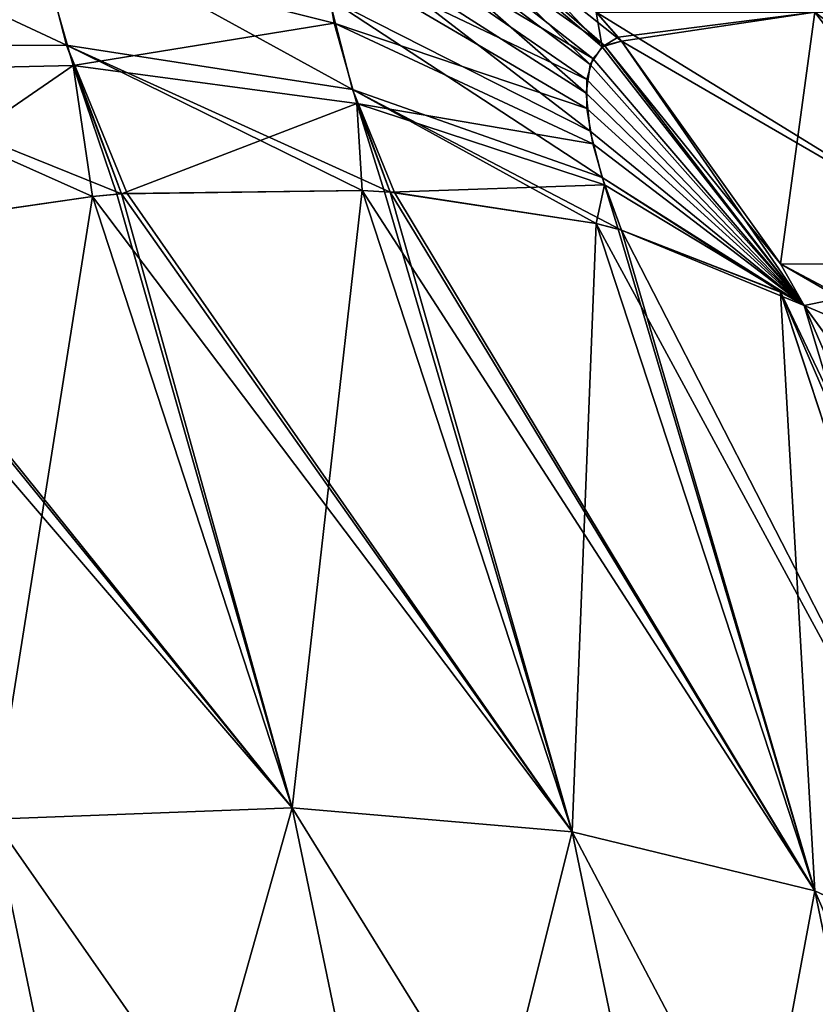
# Model space of a CAD drawing. Header units: millimetres. Extents: x -168 to 168, y -6 to 84.
# Tile 250 of 256: x 166.645 to 167.147, y 58.894 to 59.516. Entities that reach past the tile are written whole.
import ezdxf

# ---------------------------------------------------------------- set-up
doc = ezdxf.new("R2010")
doc.units = ezdxf.units.MM
doc.header["$LTSCALE"] = 65.185185
for name, color, linetype in [('661', 7, 'CONTINUOUS'), ('662', 7, 'CONTINUOUS'), ('663', 7, 'CONTINUOUS'), ('672', 7, 'CONTINUOUS'), ('673', 7, 'CONTINUOUS'), ('674', 7, 'CONTINUOUS'), ('763', 7, 'CONTINUOUS'), ('764', 7, 'CONTINUOUS'), ('765', 7, 'CONTINUOUS'), ('774', 7, 'CONTINUOUS'), ('775', 7, 'CONTINUOUS'), ('776', 7, 'CONTINUOUS')]:
    doc.layers.add(name, color=color, linetype=linetype)

msp = doc.modelspace()

# ---------------------------------------------------------------- linework, layer by layer
at = {"layer": '661', "linetype": 'Continuous'}
for points in [[(166.69069, 59.40434, 102.34329), (166.81688, 59.01801, 102.12022), (166.52544, 59.3804, 102.26601), (166.69069, 59.40434, 102.34329)], [(166.70898, 59.40585, 102.35382), (166.99362, 59.00284, 102.22534), (166.69069, 59.40434, 102.34329), (166.70898, 59.40585, 102.35382)], [(166.69069, 59.40434, 102.34329), (166.99362, 59.00284, 102.22534), (166.81688, 59.01801, 102.12022), (166.69069, 59.40434, 102.34329)], [(166.71258, 59.40612, 102.35593), (166.99362, 59.00284, 102.22534), (166.70898, 59.40585, 102.35382), (166.71258, 59.40612, 102.35593)], [(166.86112, 59.40804, 102.45933), (166.99362, 59.00284, 102.22534), (166.71258, 59.40612, 102.35593), (166.86112, 59.40804, 102.45933)], [(166.87881, 59.40693, 102.47398), (167.14686, 58.96561, 102.35819), (166.86112, 59.40804, 102.45933), (166.87881, 59.40693, 102.47398)], [(166.86112, 59.40804, 102.45933), (167.14686, 58.96561, 102.35819), (166.99362, 59.00284, 102.22534), (166.86112, 59.40804, 102.45933)], [(166.88145, 59.40673, 102.47621), (167.14686, 58.96561, 102.35819), (166.87881, 59.40693, 102.47398), (166.88145, 59.40673, 102.47621)], [(167.00876, 59.3872, 102.60151), (167.14686, 58.96561, 102.35819), (166.88145, 59.40673, 102.47621), (167.00876, 59.3872, 102.60151)], [(167.00876, 59.3872, 102.60151), (167.26787, 58.9093, 102.5097), (167.14686, 58.96561, 102.35819), (167.00876, 59.3872, 102.60151)], [(167.02479, 59.38305, 102.62023), (167.26787, 58.9093, 102.5097), (167.00876, 59.3872, 102.60151), (167.02479, 59.38305, 102.62023)], [(166.52268, 59.37985, 102.26497), (166.81688, 59.01801, 102.12022), (166.50882, 59.37704, 102.25989), (166.52268, 59.37985, 102.26497)], [(166.52544, 59.3804, 102.26601), (166.81688, 59.01801, 102.12022), (166.52268, 59.37985, 102.26497), (166.52544, 59.3804, 102.26601)], [(167.12523, 59.34395, 102.76013), (167.26787, 58.9093, 102.5097), (167.02479, 59.38305, 102.62023), (167.12523, 59.34395, 102.76013)], [(166.50882, 59.37704, 102.25989), (166.81688, 59.01801, 102.12022), (166.6283, 59.01086, 102.04847), (166.50882, 59.37704, 102.25989)], [(167.30156, 58.93578, 102.63281), (167.12523, 59.34395, 102.76013), (167.25424, 59.07294, 102.69025), (167.30156, 58.93578, 102.63281)], [(167.26787, 58.9093, 102.5097), (167.12523, 59.34395, 102.76013), (167.30156, 58.93578, 102.63281), (167.26787, 58.9093, 102.5097)], [(167.12523, 59.34395, 102.76013), (167.14024, 59.33547, 102.78559), (167.25424, 59.07294, 102.69025), (167.12523, 59.34395, 102.76013)], [(166.81688, 59.01801, 102.12022), (166.8987, 58.62354, 101.89248), (166.6283, 59.01086, 102.04847), (166.81688, 59.01801, 102.12022)], [(166.81688, 59.01801, 102.12022), (167.07801, 58.59617, 101.99054), (166.8987, 58.62354, 101.89248), (166.81688, 59.01801, 102.12022)], [(166.99362, 59.00284, 102.22534), (167.07801, 58.59617, 101.99054), (166.81688, 59.01801, 102.12022), (166.99362, 59.00284, 102.22534)], [(166.48544, 58.78989, 101.89942), (166.6283, 59.01086, 102.04847), (166.70739, 58.62942, 101.82825), (166.48544, 58.78989, 101.89942)], [(166.6283, 59.01086, 102.04847), (166.8987, 58.62354, 101.89248), (166.70739, 58.62942, 101.82825), (166.6283, 59.01086, 102.04847)], [(167.14686, 58.96561, 102.35819), (167.23348, 58.54835, 102.11728), (166.99362, 59.00284, 102.22534), (167.14686, 58.96561, 102.35819)], [(166.99362, 59.00284, 102.22534), (167.23348, 58.54835, 102.11728), (167.07801, 58.59617, 101.99054), (166.99362, 59.00284, 102.22534)], [(167.26787, 58.9093, 102.5097), (167.35624, 58.48368, 102.26397), (167.14686, 58.96561, 102.35819), (167.26787, 58.9093, 102.5097)], [(167.14686, 58.96561, 102.35819), (167.35624, 58.48368, 102.26397), (167.23348, 58.54835, 102.11728), (167.14686, 58.96561, 102.35819)]]:
    msp.add_3dface(points, dxfattribs=at)
at = {"layer": '662', "linetype": 'Continuous'}
for points in [[(167.14024, 59.33547, 107.21441), (167.30155, 59.11257, 107.08748), (167.25482, 59.28655, 106.93778), (167.14024, 59.33547, 107.21441)], [(167.25248, 59.0772, 107.3086), (167.30155, 59.11257, 107.08748), (167.14024, 59.33547, 107.21441), (167.25248, 59.0772, 107.3086)], [(167.25424, 59.07294, 102.69025), (167.14024, 59.33547, 102.78559), (167.30155, 59.11334, 102.91386), (167.25424, 59.07294, 102.69025)], [(167.30155, 59.11334, 102.91386), (167.14024, 59.33547, 102.78559), (167.25428, 59.28678, 103.0607), (167.30155, 59.11334, 102.91386)]]:
    msp.add_3dface(points, dxfattribs=at)
at = {"layer": '663', "linetype": 'Continuous'}
for points in [[(166.52267, 59.37985, 107.73503), (166.6283, 59.01086, 107.95153), (166.69073, 59.40434, 107.65668), (166.52267, 59.37985, 107.73503)], [(166.69073, 59.40434, 107.65668), (166.6283, 59.01086, 107.95153), (166.81688, 59.01801, 107.87978), (166.69073, 59.40434, 107.65668)], [(166.69073, 59.40434, 107.65668), (166.81688, 59.01801, 107.87978), (166.70601, 59.40562, 107.64792), (166.69073, 59.40434, 107.65668)], [(166.70601, 59.40562, 107.64792), (166.81688, 59.01801, 107.87978), (166.70896, 59.40585, 107.6462), (166.70601, 59.40562, 107.64792)], [(166.70896, 59.40585, 107.6462), (166.81688, 59.01801, 107.87978), (166.86101, 59.40805, 107.54076), (166.70896, 59.40585, 107.6462)], [(166.86101, 59.40805, 107.54076), (166.81688, 59.01801, 107.87978), (166.99362, 59.00284, 107.77466), (166.86101, 59.40805, 107.54076)], [(166.86101, 59.40805, 107.54076), (166.99362, 59.00284, 107.77466), (166.87519, 59.40718, 107.52906), (166.86101, 59.40805, 107.54076)], [(166.87519, 59.40718, 107.52906), (166.99362, 59.00284, 107.77466), (166.87878, 59.40693, 107.52605), (166.87519, 59.40718, 107.52906)], [(166.87878, 59.40693, 107.52605), (166.99362, 59.00284, 107.77466), (167.00877, 59.3872, 107.39847), (166.87878, 59.40693, 107.52605)], [(167.00877, 59.3872, 107.39847), (166.99362, 59.00284, 107.77466), (167.14687, 58.96561, 107.64181), (167.00877, 59.3872, 107.39847)], [(167.00877, 59.3872, 107.39847), (167.14687, 58.96561, 107.64181), (167.02271, 59.38361, 107.38225), (167.00877, 59.3872, 107.39847)], [(167.02271, 59.38361, 107.38225), (167.14687, 58.96561, 107.64181), (167.02479, 59.38305, 107.37977), (167.02271, 59.38361, 107.38225)], [(167.02479, 59.38305, 107.37977), (167.14687, 58.96561, 107.64181), (167.12532, 59.3439, 107.23973), (167.02479, 59.38305, 107.37977)], [(167.12532, 59.3439, 107.23973), (167.14687, 58.96561, 107.64181), (167.26788, 58.9093, 107.49029), (167.12532, 59.3439, 107.23973)], [(167.14024, 59.33547, 107.21441), (167.12532, 59.3439, 107.23973), (167.26788, 58.9093, 107.49029), (167.14024, 59.33547, 107.21441)], [(167.25248, 59.0772, 107.3086), (167.14024, 59.33547, 107.21441), (167.26788, 58.9093, 107.49029), (167.25248, 59.0772, 107.3086)], [(166.6283, 59.01086, 107.95153), (166.70739, 58.62943, 108.17175), (166.81688, 59.01801, 107.87978), (166.6283, 59.01086, 107.95153)], [(166.81688, 59.01801, 107.87978), (166.70739, 58.62943, 108.17175), (166.89871, 58.62354, 108.10752), (166.81688, 59.01801, 107.87978)], [(166.81688, 59.01801, 107.87978), (166.89871, 58.62354, 108.10752), (166.99362, 59.00284, 107.77466), (166.81688, 59.01801, 107.87978)], [(166.70739, 58.62943, 108.17175), (166.6283, 59.01086, 107.95153), (166.48608, 58.78671, 108.10242), (166.70739, 58.62943, 108.17175)], [(166.99362, 59.00284, 107.77466), (166.89871, 58.62354, 108.10752), (167.07801, 58.59616, 108.00945), (166.99362, 59.00284, 107.77466)], [(166.99362, 59.00284, 107.77466), (167.07801, 58.59616, 108.00945), (167.14687, 58.96561, 107.64181), (166.99362, 59.00284, 107.77466)], [(167.14687, 58.96561, 107.64181), (167.07801, 58.59616, 108.00945), (167.23348, 58.54835, 107.88271), (167.14687, 58.96561, 107.64181)], [(167.14687, 58.96561, 107.64181), (167.23348, 58.54835, 107.88271), (167.26788, 58.9093, 107.49029), (167.14687, 58.96561, 107.64181)]]:
    msp.add_3dface(points, dxfattribs=at)
at = {"layer": '672', "linetype": 'Continuous'}
for points in [[(167.02479, 59.50246, 107.17293), (167.26787, 59.36131, 106.70739), (167.00876, 59.52075, 107.16718), (167.02479, 59.50246, 107.17293)], [(167.00876, 59.52075, 107.16718), (167.26787, 59.36131, 106.70739), (167.14686, 59.52068, 106.6804), (167.00876, 59.52075, 107.16718)], [(167.00876, 59.52075, 102.83282), (167.14687, 59.52068, 103.3196), (167.02271, 59.50489, 102.82781), (167.00876, 59.52075, 102.83282)], [(167.02271, 59.50489, 102.82781), (167.14687, 59.52068, 103.3196), (167.02479, 59.50246, 102.82707), (167.02271, 59.50489, 102.82781)], [(167.14687, 59.52068, 103.3196), (167.12531, 59.36162, 102.79095), (167.02479, 59.50246, 102.82707), (167.14687, 59.52068, 103.3196)], [(167.26787, 59.36131, 103.29261), (167.12531, 59.36162, 102.79095), (167.14687, 59.52068, 103.3196), (167.26787, 59.36131, 103.29261)], [(167.26787, 59.36131, 106.70739), (167.35624, 59.36131, 106.21593), (167.14686, 59.52068, 106.6804), (167.26787, 59.36131, 106.70739)], [(167.14686, 59.52068, 106.6804), (167.35624, 59.36131, 106.21593), (167.23348, 59.52068, 106.19859), (167.14686, 59.52068, 106.6804)], [(167.23348, 59.52068, 103.80142), (167.26787, 59.36131, 103.29261), (167.14687, 59.52068, 103.3196), (167.23348, 59.52068, 103.80142)], [(167.12523, 59.36176, 107.20902), (167.26787, 59.36131, 106.70739), (167.02479, 59.50246, 107.17293), (167.12523, 59.36176, 107.20902)], [(167.14024, 59.33547, 107.21441), (167.25482, 59.28655, 106.93778), (167.12523, 59.36176, 107.20902), (167.14024, 59.33547, 107.21441)], [(167.12523, 59.36176, 107.20902), (167.30157, 59.26794, 106.79186), (167.26787, 59.36131, 106.70739), (167.12523, 59.36176, 107.20902)], [(167.25482, 59.28655, 106.93778), (167.30157, 59.26794, 106.79186), (167.12523, 59.36176, 107.20902), (167.25482, 59.28655, 106.93778)], [(167.26787, 59.36131, 103.29261), (167.14024, 59.33547, 102.78559), (167.12531, 59.36162, 102.79095), (167.26787, 59.36131, 103.29261)], [(167.25428, 59.28678, 103.0607), (167.14024, 59.33547, 102.78559), (167.26787, 59.36131, 103.29261), (167.25428, 59.28678, 103.0607)]]:
    msp.add_3dface(points, dxfattribs=at)
at = {"layer": '673', "linetype": 'Continuous'}
for points in [[(166.8434, 59.61956, 107.25628), (167.01407, 59.4997, 107.20755), (166.85778, 59.63565, 107.18836), (166.8434, 59.61956, 107.25628)], [(167.02479, 59.50246, 107.17293), (167.00876, 59.52075, 107.16718), (166.85778, 59.63565, 107.18836), (167.02479, 59.50246, 107.17293)], [(167.01407, 59.4997, 107.20755), (167.02479, 59.50246, 107.17293), (166.85778, 59.63565, 107.18836), (167.01407, 59.4997, 107.20755)], [(166.8361, 59.59328, 107.32211), (167.00674, 59.49149, 107.24219), (166.8434, 59.61956, 107.25628), (166.8361, 59.59328, 107.32211)], [(167.00674, 59.49149, 107.24219), (167.01407, 59.4997, 107.20755), (166.8434, 59.61956, 107.25628), (167.00674, 59.49149, 107.24219)], [(167.00301, 59.47809, 107.27577), (167.00674, 59.49149, 107.24219), (166.8361, 59.59328, 107.32211), (167.00301, 59.47809, 107.27577)], [(166.8361, 59.55765, 107.38383), (167.00301, 59.47809, 107.27577), (166.8361, 59.59328, 107.32211), (166.8361, 59.55765, 107.38383)], [(166.45787, 59.57546, 107.5766), (166.4842, 59.48251, 107.6643), (166.65777, 59.56042, 107.521), (166.45787, 59.57546, 107.5766)], [(166.4842, 59.48251, 107.6643), (166.67857, 59.48697, 107.5903), (166.65777, 59.56042, 107.521), (166.4842, 59.48251, 107.6643)], [(166.67857, 59.48697, 107.5903), (166.8434, 59.51377, 107.4395), (166.65777, 59.56042, 107.521), (166.67857, 59.48697, 107.5903)], [(166.8434, 59.51377, 107.4395), (166.8361, 59.55765, 107.38383), (166.65777, 59.56042, 107.521), (166.8434, 59.51377, 107.4395)], [(167.00301, 59.45992, 107.30724), (167.00301, 59.47809, 107.27577), (166.8361, 59.55765, 107.38383), (167.00301, 59.45992, 107.30724)], [(166.8434, 59.51377, 107.4395), (167.00301, 59.45992, 107.30724), (166.8361, 59.55765, 107.38383), (166.8434, 59.51377, 107.4395)], [(166.85778, 59.463, 107.4874), (166.8434, 59.51377, 107.4395), (166.67857, 59.48697, 107.5903), (166.85778, 59.463, 107.4874)], [(167.00674, 59.43754, 107.33564), (167.00301, 59.45992, 107.30724), (166.8434, 59.51377, 107.4395), (167.00674, 59.43754, 107.33564)], [(166.85778, 59.463, 107.4874), (167.00674, 59.43754, 107.33564), (166.8434, 59.51377, 107.4395), (166.85778, 59.463, 107.4874)], [(167.00674, 59.49149, 107.24219), (167.14024, 59.33547, 107.21441), (167.01407, 59.4997, 107.20755), (167.00674, 59.49149, 107.24219)], [(167.12523, 59.36176, 107.20902), (167.02479, 59.50246, 107.17293), (167.01407, 59.4997, 107.20755), (167.12523, 59.36176, 107.20902)], [(167.14024, 59.33547, 107.21441), (167.12523, 59.36176, 107.20902), (167.01407, 59.4997, 107.20755), (167.14024, 59.33547, 107.21441)], [(167.00301, 59.47809, 107.27577), (167.14024, 59.33547, 107.21441), (167.00674, 59.49149, 107.24219), (167.00301, 59.47809, 107.27577)], [(166.4842, 59.48251, 107.6643), (166.52267, 59.37985, 107.73503), (166.67857, 59.48697, 107.5903), (166.4842, 59.48251, 107.6643)], [(166.52267, 59.37985, 107.73503), (166.69073, 59.40434, 107.65668), (166.67857, 59.48697, 107.5903), (166.52267, 59.37985, 107.73503)], [(166.70896, 59.40585, 107.6462), (166.85778, 59.463, 107.4874), (166.67857, 59.48697, 107.5903), (166.70896, 59.40585, 107.6462)], [(166.70601, 59.40562, 107.64792), (166.70896, 59.40585, 107.6462), (166.67857, 59.48697, 107.5903), (166.70601, 59.40562, 107.64792)], [(166.69073, 59.40434, 107.65668), (166.70601, 59.40562, 107.64792), (166.67857, 59.48697, 107.5903), (166.69073, 59.40434, 107.65668)], [(167.00301, 59.45992, 107.30724), (167.14024, 59.33547, 107.21441), (167.00301, 59.47809, 107.27577), (167.00301, 59.45992, 107.30724)], [(166.70896, 59.40585, 107.6462), (166.86101, 59.40805, 107.54076), (166.85778, 59.463, 107.4874), (166.70896, 59.40585, 107.6462)], [(166.87519, 59.40718, 107.52906), (166.87878, 59.40693, 107.52605), (166.85778, 59.463, 107.4874), (166.87519, 59.40718, 107.52906)], [(166.86101, 59.40805, 107.54076), (166.87519, 59.40718, 107.52906), (166.85778, 59.463, 107.4874), (166.86101, 59.40805, 107.54076)], [(167.01407, 59.41165, 107.36006), (167.00674, 59.43754, 107.33564), (166.85778, 59.463, 107.4874), (167.01407, 59.41165, 107.36006)], [(166.87878, 59.40693, 107.52605), (167.01407, 59.41165, 107.36006), (166.85778, 59.463, 107.4874), (166.87878, 59.40693, 107.52605)], [(167.00674, 59.43754, 107.33564), (167.14024, 59.33547, 107.21441), (167.00301, 59.45992, 107.30724), (167.00674, 59.43754, 107.33564)], [(167.01407, 59.41165, 107.36006), (167.14024, 59.33547, 107.21441), (167.00674, 59.43754, 107.33564), (167.01407, 59.41165, 107.36006)], [(166.87878, 59.40693, 107.52605), (167.00877, 59.3872, 107.39847), (167.01407, 59.41165, 107.36006), (166.87878, 59.40693, 107.52605)], [(167.00877, 59.3872, 107.39847), (167.02271, 59.38361, 107.38225), (167.01407, 59.41165, 107.36006), (167.00877, 59.3872, 107.39847)], [(167.02271, 59.38361, 107.38225), (167.02479, 59.38305, 107.37977), (167.01407, 59.41165, 107.36006), (167.02271, 59.38361, 107.38225)], [(167.02479, 59.38305, 107.37977), (167.14024, 59.33547, 107.21441), (167.01407, 59.41165, 107.36006), (167.02479, 59.38305, 107.37977)], [(167.14024, 59.33547, 107.21441), (167.02479, 59.38305, 107.37977), (167.12532, 59.3439, 107.23973), (167.14024, 59.33547, 107.21441)]]:
    msp.add_3dface(points, dxfattribs=at)
at = {"layer": '674', "linetype": 'Continuous'}
for points in [[(166.87878, 59.64109, 102.87952), (167.01261, 59.4987, 102.78665), (166.85491, 59.6337, 102.80026), (166.87878, 59.64109, 102.87952)], [(166.87878, 59.64109, 102.87952), (167.00876, 59.52075, 102.83282), (167.01261, 59.4987, 102.78665), (166.87878, 59.64109, 102.87952)], [(166.85491, 59.6337, 102.80026), (167.00509, 59.48758, 102.74645), (166.84017, 59.61189, 102.72144), (166.85491, 59.6337, 102.80026)], [(167.01261, 59.4987, 102.78665), (167.00509, 59.48758, 102.74645), (166.85491, 59.6337, 102.80026), (167.01261, 59.4987, 102.78665)], [(166.84017, 59.61189, 102.72144), (167.00254, 59.46957, 102.70817), (166.83518, 59.57657, 102.64639), (166.84017, 59.61189, 102.72144)], [(167.00509, 59.48758, 102.74645), (167.00254, 59.46957, 102.70817), (166.84017, 59.61189, 102.72144), (167.00509, 59.48758, 102.74645)], [(166.47894, 59.49876, 102.34921), (166.45194, 59.60377, 102.45594), (166.67442, 59.49981, 102.42038), (166.47894, 59.49876, 102.34921)], [(166.45194, 59.60377, 102.45594), (166.65308, 59.58279, 102.50471), (166.67442, 59.49981, 102.42038), (166.45194, 59.60377, 102.45594)], [(166.65308, 59.58279, 102.50471), (166.85491, 59.47188, 102.51998), (166.67442, 59.49981, 102.42038), (166.65308, 59.58279, 102.50471)], [(166.84017, 59.52923, 102.57827), (166.85491, 59.47188, 102.51998), (166.65308, 59.58279, 102.50471), (166.84017, 59.52923, 102.57827)], [(167.00254, 59.46957, 102.70817), (167.00509, 59.44542, 102.67343), (166.83518, 59.57657, 102.64639), (167.00254, 59.46957, 102.70817)], [(166.83518, 59.57657, 102.64639), (167.00509, 59.44542, 102.67343), (166.84017, 59.52923, 102.57827), (166.83518, 59.57657, 102.64639)], [(167.00509, 59.44542, 102.67343), (167.01261, 59.41617, 102.6437), (166.84017, 59.52923, 102.57827), (167.00509, 59.44542, 102.67343)], [(166.84017, 59.52923, 102.57827), (167.01261, 59.41617, 102.6437), (166.85491, 59.47188, 102.51998), (166.84017, 59.52923, 102.57827)], [(167.00876, 59.52075, 102.83282), (167.02271, 59.50489, 102.82781), (167.01261, 59.4987, 102.78665), (167.00876, 59.52075, 102.83282)], [(167.02271, 59.50489, 102.82781), (167.02479, 59.50246, 102.82707), (167.01261, 59.4987, 102.78665), (167.02271, 59.50489, 102.82781)], [(166.70898, 59.40585, 102.35382), (166.47894, 59.49876, 102.34921), (166.67442, 59.49981, 102.42038), (166.70898, 59.40585, 102.35382)], [(166.69069, 59.40434, 102.34329), (166.52544, 59.3804, 102.26601), (166.47894, 59.49876, 102.34921), (166.69069, 59.40434, 102.34329)], [(166.70898, 59.40585, 102.35382), (166.69069, 59.40434, 102.34329), (166.47894, 59.49876, 102.34921), (166.70898, 59.40585, 102.35382)], [(166.87881, 59.40693, 102.47398), (166.86112, 59.40804, 102.45933), (166.67442, 59.49981, 102.42038), (166.87881, 59.40693, 102.47398)], [(166.85491, 59.47188, 102.51998), (166.87881, 59.40693, 102.47398), (166.67442, 59.49981, 102.42038), (166.85491, 59.47188, 102.51998)], [(166.86112, 59.40804, 102.45933), (166.71258, 59.40612, 102.35593), (166.67442, 59.49981, 102.42038), (166.86112, 59.40804, 102.45933)], [(166.71258, 59.40612, 102.35593), (166.70898, 59.40585, 102.35382), (166.67442, 59.49981, 102.42038), (166.71258, 59.40612, 102.35593)], [(167.01261, 59.4987, 102.78665), (167.14024, 59.33547, 102.78559), (167.00509, 59.48758, 102.74645), (167.01261, 59.4987, 102.78665)], [(167.02479, 59.50246, 102.82707), (167.14024, 59.33547, 102.78559), (167.01261, 59.4987, 102.78665), (167.02479, 59.50246, 102.82707)], [(167.12531, 59.36162, 102.79095), (167.14024, 59.33547, 102.78559), (167.02479, 59.50246, 102.82707), (167.12531, 59.36162, 102.79095)], [(167.00509, 59.48758, 102.74645), (167.14024, 59.33547, 102.78559), (167.00254, 59.46957, 102.70817), (167.00509, 59.48758, 102.74645)], [(166.88145, 59.40673, 102.47621), (166.87881, 59.40693, 102.47398), (166.85491, 59.47188, 102.51998), (166.88145, 59.40673, 102.47621)], [(167.02479, 59.38305, 102.62023), (167.00876, 59.3872, 102.60151), (166.85491, 59.47188, 102.51998), (167.02479, 59.38305, 102.62023)], [(167.01261, 59.41617, 102.6437), (167.02479, 59.38305, 102.62023), (166.85491, 59.47188, 102.51998), (167.01261, 59.41617, 102.6437)], [(167.00876, 59.3872, 102.60151), (166.88145, 59.40673, 102.47621), (166.85491, 59.47188, 102.51998), (167.00876, 59.3872, 102.60151)], [(167.00254, 59.46957, 102.70817), (167.14024, 59.33547, 102.78559), (167.00509, 59.44542, 102.67343), (167.00254, 59.46957, 102.70817)], [(167.00509, 59.44542, 102.67343), (167.14024, 59.33547, 102.78559), (167.01261, 59.41617, 102.6437), (167.00509, 59.44542, 102.67343)], [(167.14024, 59.33547, 102.78559), (167.12523, 59.34395, 102.76013), (167.01261, 59.41617, 102.6437), (167.14024, 59.33547, 102.78559)], [(167.12523, 59.34395, 102.76013), (167.02479, 59.38305, 102.62023), (167.01261, 59.41617, 102.6437), (167.12523, 59.34395, 102.76013)]]:
    msp.add_3dface(points, dxfattribs=at)
at = {"layer": '763', "linetype": 'Continuous'}
for points in [[(166.69069, 59.40434, -107.65671), (166.81688, 59.01801, -107.87978), (166.52544, 59.3804, -107.73399), (166.69069, 59.40434, -107.65671)], [(166.70898, 59.40585, -107.64618), (166.99362, 59.00284, -107.77466), (166.69069, 59.40434, -107.65671), (166.70898, 59.40585, -107.64618)], [(166.69069, 59.40434, -107.65671), (166.99362, 59.00284, -107.77466), (166.81688, 59.01801, -107.87978), (166.69069, 59.40434, -107.65671)], [(166.71258, 59.40612, -107.64407), (166.99362, 59.00284, -107.77466), (166.70898, 59.40585, -107.64618), (166.71258, 59.40612, -107.64407)], [(166.86112, 59.40804, -107.54067), (166.99362, 59.00284, -107.77466), (166.71258, 59.40612, -107.64407), (166.86112, 59.40804, -107.54067)], [(166.87881, 59.40693, -107.52602), (167.14686, 58.96561, -107.64181), (166.86112, 59.40804, -107.54067), (166.87881, 59.40693, -107.52602)], [(166.86112, 59.40804, -107.54067), (167.14686, 58.96561, -107.64181), (166.99362, 59.00284, -107.77466), (166.86112, 59.40804, -107.54067)], [(166.88145, 59.40673, -107.52379), (167.14686, 58.96561, -107.64181), (166.87881, 59.40693, -107.52602), (166.88145, 59.40673, -107.52379)], [(167.00876, 59.3872, -107.39849), (167.14686, 58.96561, -107.64181), (166.88145, 59.40673, -107.52379), (167.00876, 59.3872, -107.39849)], [(167.00876, 59.3872, -107.39849), (167.26787, 58.9093, -107.4903), (167.14686, 58.96561, -107.64181), (167.00876, 59.3872, -107.39849)], [(167.02479, 59.38305, -107.37977), (167.26787, 58.9093, -107.4903), (167.00876, 59.3872, -107.39849), (167.02479, 59.38305, -107.37977)], [(166.52268, 59.37985, -107.73503), (166.81688, 59.01801, -107.87978), (166.50882, 59.37704, -107.74011), (166.52268, 59.37985, -107.73503)], [(166.52544, 59.3804, -107.73399), (166.81688, 59.01801, -107.87978), (166.52268, 59.37985, -107.73503), (166.52544, 59.3804, -107.73399)], [(167.12523, 59.34395, -107.23987), (167.26787, 58.9093, -107.4903), (167.02479, 59.38305, -107.37977), (167.12523, 59.34395, -107.23987)], [(166.50882, 59.37704, -107.74011), (166.81688, 59.01801, -107.87978), (166.6283, 59.01086, -107.95153), (166.50882, 59.37704, -107.74011)], [(167.30156, 58.93578, -107.36719), (167.12523, 59.34395, -107.23987), (167.25424, 59.07294, -107.30975), (167.30156, 58.93578, -107.36719)], [(167.26787, 58.9093, -107.4903), (167.12523, 59.34395, -107.23987), (167.30156, 58.93578, -107.36719), (167.26787, 58.9093, -107.4903)], [(167.12523, 59.34395, -107.23987), (167.14024, 59.33547, -107.21441), (167.25424, 59.07294, -107.30975), (167.12523, 59.34395, -107.23987)], [(166.81688, 59.01801, -107.87978), (166.8987, 58.62354, -108.10752), (166.6283, 59.01086, -107.95153), (166.81688, 59.01801, -107.87978)], [(166.81688, 59.01801, -107.87978), (167.07801, 58.59617, -108.00946), (166.8987, 58.62354, -108.10752), (166.81688, 59.01801, -107.87978)], [(166.99362, 59.00284, -107.77466), (167.07801, 58.59617, -108.00946), (166.81688, 59.01801, -107.87978), (166.99362, 59.00284, -107.77466)], [(166.48544, 58.78989, -108.10058), (166.6283, 59.01086, -107.95153), (166.70739, 58.62942, -108.17175), (166.48544, 58.78989, -108.10058)], [(166.6283, 59.01086, -107.95153), (166.8987, 58.62354, -108.10752), (166.70739, 58.62942, -108.17175), (166.6283, 59.01086, -107.95153)], [(167.14686, 58.96561, -107.64181), (167.23348, 58.54835, -107.88272), (166.99362, 59.00284, -107.77466), (167.14686, 58.96561, -107.64181)], [(166.99362, 59.00284, -107.77466), (167.23348, 58.54835, -107.88272), (167.07801, 58.59617, -108.00946), (166.99362, 59.00284, -107.77466)], [(167.26787, 58.9093, -107.4903), (167.35624, 58.48368, -107.73603), (167.14686, 58.96561, -107.64181), (167.26787, 58.9093, -107.4903)], [(167.14686, 58.96561, -107.64181), (167.35624, 58.48368, -107.73603), (167.23348, 58.54835, -107.88272), (167.14686, 58.96561, -107.64181)]]:
    msp.add_3dface(points, dxfattribs=at)
at = {"layer": '764', "linetype": 'Continuous'}
for points in [[(167.14024, 59.33547, -102.78559), (167.30155, 59.11257, -102.91252), (167.25482, 59.28655, -103.06222), (167.14024, 59.33547, -102.78559)], [(167.25248, 59.0772, -102.6914), (167.30155, 59.11257, -102.91252), (167.14024, 59.33547, -102.78559), (167.25248, 59.0772, -102.6914)], [(167.25424, 59.07294, -107.30975), (167.14024, 59.33547, -107.21441), (167.30155, 59.11334, -107.08614), (167.25424, 59.07294, -107.30975)], [(167.30155, 59.11334, -107.08614), (167.14024, 59.33547, -107.21441), (167.25428, 59.28678, -106.9393), (167.30155, 59.11334, -107.08614)]]:
    msp.add_3dface(points, dxfattribs=at)
at = {"layer": '765', "linetype": 'Continuous'}
for points in [[(166.52267, 59.37985, -102.26497), (166.6283, 59.01086, -102.04847), (166.69073, 59.40434, -102.34332), (166.52267, 59.37985, -102.26497)], [(166.69073, 59.40434, -102.34332), (166.6283, 59.01086, -102.04847), (166.81688, 59.01801, -102.12022), (166.69073, 59.40434, -102.34332)], [(166.69073, 59.40434, -102.34332), (166.81688, 59.01801, -102.12022), (166.70601, 59.40562, -102.35208), (166.69073, 59.40434, -102.34332)], [(166.70601, 59.40562, -102.35208), (166.81688, 59.01801, -102.12022), (166.70896, 59.40585, -102.3538), (166.70601, 59.40562, -102.35208)], [(166.70896, 59.40585, -102.3538), (166.81688, 59.01801, -102.12022), (166.86101, 59.40805, -102.45924), (166.70896, 59.40585, -102.3538)], [(166.86101, 59.40805, -102.45924), (166.81688, 59.01801, -102.12022), (166.99362, 59.00284, -102.22534), (166.86101, 59.40805, -102.45924)], [(166.86101, 59.40805, -102.45924), (166.99362, 59.00284, -102.22534), (166.87519, 59.40718, -102.47094), (166.86101, 59.40805, -102.45924)], [(166.87519, 59.40718, -102.47094), (166.99362, 59.00284, -102.22534), (166.87878, 59.40693, -102.47395), (166.87519, 59.40718, -102.47094)], [(166.87878, 59.40693, -102.47395), (166.99362, 59.00284, -102.22534), (167.00877, 59.3872, -102.60153), (166.87878, 59.40693, -102.47395)], [(167.00877, 59.3872, -102.60153), (166.99362, 59.00284, -102.22534), (167.14687, 58.96561, -102.35819), (167.00877, 59.3872, -102.60153)], [(167.00877, 59.3872, -102.60153), (167.14687, 58.96561, -102.35819), (167.02271, 59.38361, -102.61775), (167.00877, 59.3872, -102.60153)], [(167.02271, 59.38361, -102.61775), (167.14687, 58.96561, -102.35819), (167.02479, 59.38305, -102.62023), (167.02271, 59.38361, -102.61775)], [(167.02479, 59.38305, -102.62023), (167.14687, 58.96561, -102.35819), (167.12532, 59.3439, -102.76027), (167.02479, 59.38305, -102.62023)], [(167.12532, 59.3439, -102.76027), (167.14687, 58.96561, -102.35819), (167.26788, 58.9093, -102.50971), (167.12532, 59.3439, -102.76027)], [(167.14024, 59.33547, -102.78559), (167.12532, 59.3439, -102.76027), (167.26788, 58.9093, -102.50971), (167.14024, 59.33547, -102.78559)], [(167.25248, 59.0772, -102.6914), (167.14024, 59.33547, -102.78559), (167.26788, 58.9093, -102.50971), (167.25248, 59.0772, -102.6914)], [(166.6283, 59.01086, -102.04847), (166.70739, 58.62943, -101.82825), (166.81688, 59.01801, -102.12022), (166.6283, 59.01086, -102.04847)], [(166.81688, 59.01801, -102.12022), (166.70739, 58.62943, -101.82825), (166.89871, 58.62354, -101.89248), (166.81688, 59.01801, -102.12022)], [(166.81688, 59.01801, -102.12022), (166.89871, 58.62354, -101.89248), (166.99362, 59.00284, -102.22534), (166.81688, 59.01801, -102.12022)], [(166.70739, 58.62943, -101.82825), (166.6283, 59.01086, -102.04847), (166.48608, 58.78671, -101.89758), (166.70739, 58.62943, -101.82825)], [(166.99362, 59.00284, -102.22534), (166.89871, 58.62354, -101.89248), (167.07801, 58.59616, -101.99055), (166.99362, 59.00284, -102.22534)], [(166.99362, 59.00284, -102.22534), (167.07801, 58.59616, -101.99055), (167.14687, 58.96561, -102.35819), (166.99362, 59.00284, -102.22534)], [(167.14687, 58.96561, -102.35819), (167.07801, 58.59616, -101.99055), (167.23348, 58.54835, -102.11729), (167.14687, 58.96561, -102.35819)], [(167.14687, 58.96561, -102.35819), (167.23348, 58.54835, -102.11729), (167.26788, 58.9093, -102.50971), (167.14687, 58.96561, -102.35819)]]:
    msp.add_3dface(points, dxfattribs=at)
at = {"layer": '774', "linetype": 'Continuous'}
for points in [[(167.02479, 59.50246, -102.82707), (167.26787, 59.36131, -103.29261), (167.00876, 59.52075, -102.83282), (167.02479, 59.50246, -102.82707)], [(167.00876, 59.52075, -102.83282), (167.26787, 59.36131, -103.29261), (167.14686, 59.52068, -103.3196), (167.00876, 59.52075, -102.83282)], [(167.00876, 59.52075, -107.16718), (167.14687, 59.52068, -106.6804), (167.02271, 59.50489, -107.17219), (167.00876, 59.52075, -107.16718)], [(167.02271, 59.50489, -107.17219), (167.14687, 59.52068, -106.6804), (167.02479, 59.50246, -107.17293), (167.02271, 59.50489, -107.17219)], [(167.14687, 59.52068, -106.6804), (167.12531, 59.36162, -107.20905), (167.02479, 59.50246, -107.17293), (167.14687, 59.52068, -106.6804)], [(167.26787, 59.36131, -106.70739), (167.12531, 59.36162, -107.20905), (167.14687, 59.52068, -106.6804), (167.26787, 59.36131, -106.70739)], [(167.26787, 59.36131, -103.29261), (167.35624, 59.36131, -103.78407), (167.14686, 59.52068, -103.3196), (167.26787, 59.36131, -103.29261)], [(167.14686, 59.52068, -103.3196), (167.35624, 59.36131, -103.78407), (167.23348, 59.52068, -103.80141), (167.14686, 59.52068, -103.3196)], [(167.23348, 59.52068, -106.19858), (167.26787, 59.36131, -106.70739), (167.14687, 59.52068, -106.6804), (167.23348, 59.52068, -106.19858)], [(167.12523, 59.36176, -102.79098), (167.26787, 59.36131, -103.29261), (167.02479, 59.50246, -102.82707), (167.12523, 59.36176, -102.79098)], [(167.14024, 59.33547, -102.78559), (167.25482, 59.28655, -103.06222), (167.12523, 59.36176, -102.79098), (167.14024, 59.33547, -102.78559)], [(167.12523, 59.36176, -102.79098), (167.30157, 59.26794, -103.20814), (167.26787, 59.36131, -103.29261), (167.12523, 59.36176, -102.79098)], [(167.25482, 59.28655, -103.06222), (167.30157, 59.26794, -103.20814), (167.12523, 59.36176, -102.79098), (167.25482, 59.28655, -103.06222)], [(167.26787, 59.36131, -106.70739), (167.14024, 59.33547, -107.21441), (167.12531, 59.36162, -107.20905), (167.26787, 59.36131, -106.70739)], [(167.25428, 59.28678, -106.9393), (167.14024, 59.33547, -107.21441), (167.26787, 59.36131, -106.70739), (167.25428, 59.28678, -106.9393)]]:
    msp.add_3dface(points, dxfattribs=at)
at = {"layer": '775', "linetype": 'Continuous'}
for points in [[(166.8434, 59.61956, -102.74372), (167.01407, 59.4997, -102.79245), (166.85778, 59.63565, -102.81164), (166.8434, 59.61956, -102.74372)], [(167.02479, 59.50246, -102.82707), (167.00876, 59.52075, -102.83282), (166.85778, 59.63565, -102.81164), (167.02479, 59.50246, -102.82707)], [(167.01407, 59.4997, -102.79245), (167.02479, 59.50246, -102.82707), (166.85778, 59.63565, -102.81164), (167.01407, 59.4997, -102.79245)], [(166.8361, 59.59328, -102.67789), (167.00674, 59.49149, -102.75781), (166.8434, 59.61956, -102.74372), (166.8361, 59.59328, -102.67789)], [(167.00674, 59.49149, -102.75781), (167.01407, 59.4997, -102.79245), (166.8434, 59.61956, -102.74372), (167.00674, 59.49149, -102.75781)], [(167.00301, 59.47809, -102.72423), (167.00674, 59.49149, -102.75781), (166.8361, 59.59328, -102.67789), (167.00301, 59.47809, -102.72423)], [(166.8361, 59.55765, -102.61617), (167.00301, 59.47809, -102.72423), (166.8361, 59.59328, -102.67789), (166.8361, 59.55765, -102.61617)], [(166.45787, 59.57546, -102.4234), (166.4842, 59.48251, -102.3357), (166.65777, 59.56042, -102.479), (166.45787, 59.57546, -102.4234)], [(166.4842, 59.48251, -102.3357), (166.67857, 59.48697, -102.4097), (166.65777, 59.56042, -102.479), (166.4842, 59.48251, -102.3357)], [(166.67857, 59.48697, -102.4097), (166.8434, 59.51377, -102.5605), (166.65777, 59.56042, -102.479), (166.67857, 59.48697, -102.4097)], [(166.8434, 59.51377, -102.5605), (166.8361, 59.55765, -102.61617), (166.65777, 59.56042, -102.479), (166.8434, 59.51377, -102.5605)], [(167.00301, 59.45992, -102.69276), (167.00301, 59.47809, -102.72423), (166.8361, 59.55765, -102.61617), (167.00301, 59.45992, -102.69276)], [(166.8434, 59.51377, -102.5605), (167.00301, 59.45992, -102.69276), (166.8361, 59.55765, -102.61617), (166.8434, 59.51377, -102.5605)], [(166.85778, 59.463, -102.5126), (166.8434, 59.51377, -102.5605), (166.67857, 59.48697, -102.4097), (166.85778, 59.463, -102.5126)], [(167.00674, 59.43754, -102.66436), (167.00301, 59.45992, -102.69276), (166.8434, 59.51377, -102.5605), (167.00674, 59.43754, -102.66436)], [(166.85778, 59.463, -102.5126), (167.00674, 59.43754, -102.66436), (166.8434, 59.51377, -102.5605), (166.85778, 59.463, -102.5126)], [(167.00674, 59.49149, -102.75781), (167.14024, 59.33547, -102.78559), (167.01407, 59.4997, -102.79245), (167.00674, 59.49149, -102.75781)], [(167.12523, 59.36176, -102.79098), (167.02479, 59.50246, -102.82707), (167.01407, 59.4997, -102.79245), (167.12523, 59.36176, -102.79098)], [(167.14024, 59.33547, -102.78559), (167.12523, 59.36176, -102.79098), (167.01407, 59.4997, -102.79245), (167.14024, 59.33547, -102.78559)], [(167.00301, 59.47809, -102.72423), (167.14024, 59.33547, -102.78559), (167.00674, 59.49149, -102.75781), (167.00301, 59.47809, -102.72423)], [(166.4842, 59.48251, -102.3357), (166.52267, 59.37985, -102.26497), (166.67857, 59.48697, -102.4097), (166.4842, 59.48251, -102.3357)], [(166.52267, 59.37985, -102.26497), (166.69073, 59.40434, -102.34332), (166.67857, 59.48697, -102.4097), (166.52267, 59.37985, -102.26497)], [(166.70896, 59.40585, -102.3538), (166.85778, 59.463, -102.5126), (166.67857, 59.48697, -102.4097), (166.70896, 59.40585, -102.3538)], [(166.70601, 59.40562, -102.35208), (166.70896, 59.40585, -102.3538), (166.67857, 59.48697, -102.4097), (166.70601, 59.40562, -102.35208)], [(166.69073, 59.40434, -102.34332), (166.70601, 59.40562, -102.35208), (166.67857, 59.48697, -102.4097), (166.69073, 59.40434, -102.34332)], [(167.00301, 59.45992, -102.69276), (167.14024, 59.33547, -102.78559), (167.00301, 59.47809, -102.72423), (167.00301, 59.45992, -102.69276)], [(166.70896, 59.40585, -102.3538), (166.86101, 59.40805, -102.45924), (166.85778, 59.463, -102.5126), (166.70896, 59.40585, -102.3538)], [(166.87519, 59.40718, -102.47094), (166.87878, 59.40693, -102.47395), (166.85778, 59.463, -102.5126), (166.87519, 59.40718, -102.47094)], [(166.86101, 59.40805, -102.45924), (166.87519, 59.40718, -102.47094), (166.85778, 59.463, -102.5126), (166.86101, 59.40805, -102.45924)], [(167.01407, 59.41165, -102.63994), (167.00674, 59.43754, -102.66436), (166.85778, 59.463, -102.5126), (167.01407, 59.41165, -102.63994)], [(166.87878, 59.40693, -102.47395), (167.01407, 59.41165, -102.63994), (166.85778, 59.463, -102.5126), (166.87878, 59.40693, -102.47395)], [(167.00674, 59.43754, -102.66436), (167.14024, 59.33547, -102.78559), (167.00301, 59.45992, -102.69276), (167.00674, 59.43754, -102.66436)], [(167.01407, 59.41165, -102.63994), (167.14024, 59.33547, -102.78559), (167.00674, 59.43754, -102.66436), (167.01407, 59.41165, -102.63994)], [(166.87878, 59.40693, -102.47395), (167.00877, 59.3872, -102.60153), (167.01407, 59.41165, -102.63994), (166.87878, 59.40693, -102.47395)], [(167.00877, 59.3872, -102.60153), (167.02271, 59.38361, -102.61775), (167.01407, 59.41165, -102.63994), (167.00877, 59.3872, -102.60153)], [(167.02271, 59.38361, -102.61775), (167.02479, 59.38305, -102.62023), (167.01407, 59.41165, -102.63994), (167.02271, 59.38361, -102.61775)], [(167.02479, 59.38305, -102.62023), (167.14024, 59.33547, -102.78559), (167.01407, 59.41165, -102.63994), (167.02479, 59.38305, -102.62023)], [(167.14024, 59.33547, -102.78559), (167.02479, 59.38305, -102.62023), (167.12532, 59.3439, -102.76027), (167.14024, 59.33547, -102.78559)]]:
    msp.add_3dface(points, dxfattribs=at)
at = {"layer": '776', "linetype": 'Continuous'}
for points in [[(166.87878, 59.64109, -107.12048), (167.01261, 59.4987, -107.21335), (166.85491, 59.6337, -107.19974), (166.87878, 59.64109, -107.12048)], [(166.87878, 59.64109, -107.12048), (167.00876, 59.52075, -107.16718), (167.01261, 59.4987, -107.21335), (166.87878, 59.64109, -107.12048)], [(166.85491, 59.6337, -107.19974), (167.00509, 59.48758, -107.25355), (166.84017, 59.61189, -107.27856), (166.85491, 59.6337, -107.19974)], [(167.01261, 59.4987, -107.21335), (167.00509, 59.48758, -107.25355), (166.85491, 59.6337, -107.19974), (167.01261, 59.4987, -107.21335)], [(166.84017, 59.61189, -107.27856), (167.00254, 59.46957, -107.29183), (166.83518, 59.57657, -107.35361), (166.84017, 59.61189, -107.27856)], [(167.00509, 59.48758, -107.25355), (167.00254, 59.46957, -107.29183), (166.84017, 59.61189, -107.27856), (167.00509, 59.48758, -107.25355)], [(166.47894, 59.49876, -107.65079), (166.45194, 59.60377, -107.54406), (166.67442, 59.49981, -107.57962), (166.47894, 59.49876, -107.65079)], [(166.45194, 59.60377, -107.54406), (166.65308, 59.58279, -107.49529), (166.67442, 59.49981, -107.57962), (166.45194, 59.60377, -107.54406)], [(166.65308, 59.58279, -107.49529), (166.85491, 59.47188, -107.48002), (166.67442, 59.49981, -107.57962), (166.65308, 59.58279, -107.49529)], [(166.84017, 59.52923, -107.42173), (166.85491, 59.47188, -107.48002), (166.65308, 59.58279, -107.49529), (166.84017, 59.52923, -107.42173)], [(167.00254, 59.46957, -107.29183), (167.00509, 59.44542, -107.32657), (166.83518, 59.57657, -107.35361), (167.00254, 59.46957, -107.29183)], [(166.83518, 59.57657, -107.35361), (167.00509, 59.44542, -107.32657), (166.84017, 59.52923, -107.42173), (166.83518, 59.57657, -107.35361)], [(167.00509, 59.44542, -107.32657), (167.01261, 59.41617, -107.3563), (166.84017, 59.52923, -107.42173), (167.00509, 59.44542, -107.32657)], [(166.84017, 59.52923, -107.42173), (167.01261, 59.41617, -107.3563), (166.85491, 59.47188, -107.48002), (166.84017, 59.52923, -107.42173)], [(167.00876, 59.52075, -107.16718), (167.02271, 59.50489, -107.17219), (167.01261, 59.4987, -107.21335), (167.00876, 59.52075, -107.16718)], [(167.02271, 59.50489, -107.17219), (167.02479, 59.50246, -107.17293), (167.01261, 59.4987, -107.21335), (167.02271, 59.50489, -107.17219)], [(166.70898, 59.40585, -107.64618), (166.47894, 59.49876, -107.65079), (166.67442, 59.49981, -107.57962), (166.70898, 59.40585, -107.64618)], [(166.69069, 59.40434, -107.65671), (166.52544, 59.3804, -107.73399), (166.47894, 59.49876, -107.65079), (166.69069, 59.40434, -107.65671)], [(166.70898, 59.40585, -107.64618), (166.69069, 59.40434, -107.65671), (166.47894, 59.49876, -107.65079), (166.70898, 59.40585, -107.64618)], [(166.87881, 59.40693, -107.52602), (166.86112, 59.40804, -107.54067), (166.67442, 59.49981, -107.57962), (166.87881, 59.40693, -107.52602)], [(166.85491, 59.47188, -107.48002), (166.87881, 59.40693, -107.52602), (166.67442, 59.49981, -107.57962), (166.85491, 59.47188, -107.48002)], [(166.86112, 59.40804, -107.54067), (166.71258, 59.40612, -107.64407), (166.67442, 59.49981, -107.57962), (166.86112, 59.40804, -107.54067)], [(166.71258, 59.40612, -107.64407), (166.70898, 59.40585, -107.64618), (166.67442, 59.49981, -107.57962), (166.71258, 59.40612, -107.64407)], [(167.01261, 59.4987, -107.21335), (167.14024, 59.33547, -107.21441), (167.00509, 59.48758, -107.25355), (167.01261, 59.4987, -107.21335)], [(167.02479, 59.50246, -107.17293), (167.14024, 59.33547, -107.21441), (167.01261, 59.4987, -107.21335), (167.02479, 59.50246, -107.17293)], [(167.12531, 59.36162, -107.20905), (167.14024, 59.33547, -107.21441), (167.02479, 59.50246, -107.17293), (167.12531, 59.36162, -107.20905)], [(167.00509, 59.48758, -107.25355), (167.14024, 59.33547, -107.21441), (167.00254, 59.46957, -107.29183), (167.00509, 59.48758, -107.25355)], [(166.88145, 59.40673, -107.52379), (166.87881, 59.40693, -107.52602), (166.85491, 59.47188, -107.48002), (166.88145, 59.40673, -107.52379)], [(167.02479, 59.38305, -107.37977), (167.00876, 59.3872, -107.39849), (166.85491, 59.47188, -107.48002), (167.02479, 59.38305, -107.37977)], [(167.01261, 59.41617, -107.3563), (167.02479, 59.38305, -107.37977), (166.85491, 59.47188, -107.48002), (167.01261, 59.41617, -107.3563)], [(167.00876, 59.3872, -107.39849), (166.88145, 59.40673, -107.52379), (166.85491, 59.47188, -107.48002), (167.00876, 59.3872, -107.39849)], [(167.00254, 59.46957, -107.29183), (167.14024, 59.33547, -107.21441), (167.00509, 59.44542, -107.32657), (167.00254, 59.46957, -107.29183)], [(167.00509, 59.44542, -107.32657), (167.14024, 59.33547, -107.21441), (167.01261, 59.41617, -107.3563), (167.00509, 59.44542, -107.32657)], [(167.14024, 59.33547, -107.21441), (167.12523, 59.34395, -107.23987), (167.01261, 59.41617, -107.3563), (167.14024, 59.33547, -107.21441)], [(167.12523, 59.34395, -107.23987), (167.02479, 59.38305, -107.37977), (167.01261, 59.41617, -107.3563), (167.12523, 59.34395, -107.23987)]]:
    msp.add_3dface(points, dxfattribs=at)

doc.saveas('drawing.dxf')
